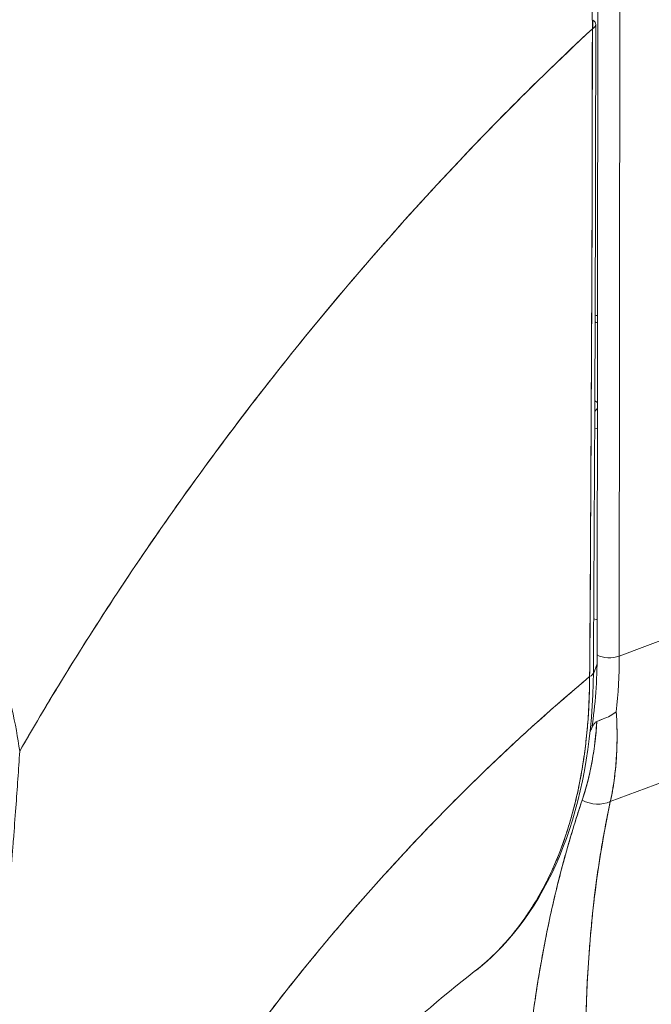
# Model space of a CAD drawing. Header units: inches. Extents: x 16 to 463, y 31 to 294.
# Tile 107 of 110: x 447.816 to 448.33, y 238.065 to 238.865. Entities that reach past the tile are written whole.
import ezdxf

# ---------------------------------------------------------------- set-up
doc = ezdxf.new("R2010")
doc.units = ezdxf.units.IN
doc.header["$LTSCALE"] = 28.571429
doc.header["$MEASUREMENT"] = 0
doc.layers.add('Visible (ANSI)', color=7, linetype='Continuous', lineweight=5)

msp = doc.modelspace()

# ---------------------------------------------------------------- linework, layer by layer
at = {"layer": 'Visible (ANSI)'}
for p, q in [((448.28608, 238.34898), (448.28667, 238.8896)), ((448.30468, 238.88868), (448.30408, 238.34806)), ((448.30408, 238.34806), (448.30468, 238.88868)), ((448.30452, 238.7494), (448.30453, 238.7494)), ((448.30445, 238.67673), (448.30444, 238.67673)), ((448.28134, 238.55714), (448.28132, 238.55715)), ((448.2863, 238.55427), (448.28423, 238.55547)), ((448.30408, 238.34806), (448.70061, 238.49619)), ((448.70061, 238.49619), (448.30408, 238.34806)), ((448.29682, 238.22967), (448.68067, 238.37307)), ((448.68067, 238.37307), (448.29682, 238.22967)), ((448.28829, 238.34794), (448.28829, 238.34794)), ((448.28301, 238.3336), (448.28601, 238.34173)), ((448.2799, 238.32517), (448.27991, 238.32519))]:
    msp.add_line(p, q, dxfattribs=at)
msp.add_arc((448.2899, 238.63266), 0.01406, 247.29489, 255.47417, dxfattribs=at)
for centre, major_axis, ratio, start_param, end_param in [((448.27654, 238.86169), (0.00844, -0.00001), 0.576398, 5.458529, 7.069046), ((448.2899, 238.63266), (-0.01406, 0.00002), 0.576597, 1.176576, 1.318375), ((448.2899, 238.63266), (0.01406, -0.00002), 0.576597, 4.318168, 4.459968), ((448.2898, 238.54076), (-0.00703, -0.01218), 0.577359, 4.286924, 4.525657), ((448.2898, 238.54076), (0.00703, 0.01218), 0.577359, 1.145331, 1.384065), ((448.2898, 238.54076), (-0.00703, -0.01218), 0.577359, 4.959015, 4.966553), ((448.2898, 238.54076), (0.00703, 0.01218), 0.577359, 1.817422, 1.824961), ((448.2898, 238.54076), (0.01406, -0.00002), 0.576597, 4.053774, 4.057489), ((448.2898, 238.54076), (0.01406, -0.00002), 0.576597, 4.298565, 4.459968), ((447.92621, 238.59044), (0.26611, -0.45452), 0.533026, 0.584233, 0.736454), ((448.29602, 238.35471), (0.01406, -0.00002), 0.576597, 3.927627, 5.323889), ((448.29602, 238.35471), (-0.01406, 0.00002), 0.576597, 0.786033, 2.182297), ((447.95293, 238.55278), (-0.24692, 0.43361), 0.575801, 3.815465, 3.930302), ((447.95293, 238.55278), (0.24693, -0.4336), 0.575809, 0.673864, 0.788702), ((448.27459, 238.33511), (0.00844, -0.00006), 0.580421, 5.407768, 6.283181), ((448.27459, 238.33511), (0.00844, -0.00006), 0.580421, 5.407768, 6.283181), ((447.86232, 238.74181), (0.32277, -0.5605), 0.578093, 0.369388, 0.377485), ((448.28434, 238.24768), (0.02279, -0.00693), 0.823449, 4.498607, 5.517968), ((448.28434, 238.24768), (-0.02279, 0.00693), 0.823449, 1.357014, 2.376375), ((448.2302, 238.14896), (0.0499, -0.08666), 0.578093, 1.449438, 1.452307), ((448.22931, 238.14949), (0.04491, -0.07798), 0.578093, 1.313562, 1.316697), ((448.22931, 238.14949), (-0.04491, 0.07798), 0.578093, 2.466132, 2.466239), ((448.21937, 238.14377), (0.03789, -0.0658), 0.578093, 5.825933, 5.826066)]:
    msp.add_ellipse(centre, major_axis=major_axis, ratio=ratio, start_param=start_param, end_param=end_param, dxfattribs=at)
for points, knots in [([(447.92455, 239.47781), (447.89755, 239.45237), (447.87141, 239.42664), (447.84616, 239.40073), (447.8209, 239.37483), (447.79652, 239.34874), (447.77303, 239.32259), (447.74953, 239.29643), (447.72692, 239.27021), (447.70518, 239.24402), (447.68344, 239.21783), (447.66257, 239.19168), (447.64256, 239.16564), (447.62256, 239.1396), (447.60341, 239.11368), (447.58511, 239.08795), (447.5668, 239.06223), (447.54934, 239.03671), (447.53269, 239.01145), (447.51605, 238.98619), (447.50022, 238.96119), (447.48519, 238.93652), (447.4702, 238.91194), (447.45601, 238.88768), (447.44257, 238.86379)], [0, 0, 0, 0, 0.125051, 0.125051, 0.125051, 0.250106, 0.250106, 0.250106, 0.375161, 0.375161, 0.375161, 0.500216, 0.500216, 0.500216, 0.625271, 0.625271, 0.625271, 0.750326, 0.750326, 0.750326, 0.87538, 0.87538, 0.87538, 1, 1, 1, 1]), ([(447.44257, 238.86379), (447.45239, 238.88125), (447.46262, 238.89891), (447.47326, 238.91675), (447.4945, 238.95235), (447.5174, 238.98867), (447.54204, 239.02553), (447.56668, 239.06239), (447.59306, 239.09978), (447.62124, 239.13749), (447.64942, 239.17521), (447.67941, 239.21323), (447.71125, 239.25131), (447.74309, 239.28939), (447.77677, 239.32751), (447.81233, 239.36537), (447.84788, 239.40324), (447.88529, 239.44083), (447.92455, 239.47781)], [0, 0, 0, 0, 0.09109, 0.09109, 0.09109, 0.272872, 0.272872, 0.272872, 0.454654, 0.454654, 0.454654, 0.636436, 0.636436, 0.636436, 0.818218, 0.818218, 0.818218, 1, 1, 1, 1]), ([(447.92455, 239.47781), (447.93084, 239.47419), (447.93801, 239.46986), (447.94554, 239.46501), (447.94851, 239.4631), (447.95153, 239.46111), (447.95457, 239.45906), (447.96023, 239.45525), (447.96599, 239.45121), (447.97185, 239.44692), (447.97717, 239.44303), (447.98258, 239.43893), (447.98815, 239.43455), (447.99284, 239.43086), (447.99764, 239.42697), (448.00253, 239.42289), (448.00982, 239.41679), (448.01732, 239.41025), (448.02499, 239.40322), (448.02876, 239.39977), (448.03257, 239.3962), (448.03642, 239.3925), (448.04566, 239.38364), (448.05513, 239.37407), (448.06482, 239.36368), (448.06728, 239.36104), (448.06976, 239.35835), (448.07224, 239.35561), (448.08365, 239.34302), (448.09534, 239.32929), (448.10719, 239.31427), (448.10765, 239.31369), (448.10811, 239.31311), (448.10857, 239.31253), (448.12022, 239.29768), (448.13204, 239.28159), (448.14395, 239.26398), (448.14633, 239.26045), (448.14872, 239.25685), (448.15112, 239.25319), (448.15977, 239.23996), (448.16846, 239.22591), (448.17697, 239.21114), (448.18301, 239.20067), (448.18896, 239.18985), (448.19476, 239.17874), (448.19873, 239.17112), (448.20264, 239.16336), (448.20644, 239.1555), (448.21542, 239.13696), (448.22384, 239.11787), (448.23141, 239.09883), (448.2319, 239.0976), (448.23239, 239.09636), (448.23287, 239.09513), (448.23972, 239.07767), (448.24586, 239.06029), (448.25131, 239.04291), (448.25471, 239.03209), (448.25784, 239.02127), (448.26071, 239.01045), (448.26256, 239.00345), (448.2643, 238.99645), (448.26592, 238.98949), (448.26984, 238.97265), (448.27306, 238.95601), (448.27552, 238.9401), (448.27615, 238.93605), (448.27673, 238.93205), (448.27726, 238.9281), (448.27876, 238.91697), (448.27989, 238.90627), (448.2807, 238.89605), (448.28176, 238.88252), (448.28224, 238.86983), (448.28226, 238.85811)], [0, 0, 0, 0, 0.065233, 0.065233, 0.065233, 0.090909, 0.090909, 0.090909, 0.138606, 0.138606, 0.138606, 0.181818, 0.181818, 0.181818, 0.218295, 0.218295, 0.218295, 0.272727, 0.272727, 0.272727, 0.299488, 0.299488, 0.299488, 0.363636, 0.363636, 0.363636, 0.379913, 0.379913, 0.379913, 0.454545, 0.454545, 0.454545, 0.457429, 0.457429, 0.457429, 0.530754, 0.530754, 0.530754, 0.545455, 0.545455, 0.545455, 0.598649, 0.598649, 0.598649, 0.636364, 0.636364, 0.636364, 0.662242, 0.662242, 0.662242, 0.723318, 0.723318, 0.723318, 0.727273, 0.727273, 0.727273, 0.783303, 0.783303, 0.783303, 0.818182, 0.818182, 0.818182, 0.840721, 0.840721, 0.840721, 0.895221, 0.895221, 0.895221, 0.909091, 0.909091, 0.909091, 0.94822, 0.94822, 0.94822, 1, 1, 1, 1]), ([(447.81616, 238.27064), (447.81468, 238.28163), (447.81254, 238.29316), (447.80982, 238.30532), (447.807, 238.31793), (447.80357, 238.33122), (447.79963, 238.3453), (447.79955, 238.34561), (447.79946, 238.34592), (447.79937, 238.34623), (447.79536, 238.36055), (447.79081, 238.37569), (447.78579, 238.39116), (447.78334, 238.39871), (447.78077, 238.40634), (447.7781, 238.41399), (447.77552, 238.42135), (447.77285, 238.42873), (447.77009, 238.43605), (447.76938, 238.43793), (447.76866, 238.43981), (447.76794, 238.44168), (447.76101, 238.45971), (447.75354, 238.47746), (447.74563, 238.4949), (447.74102, 238.50507), (447.73626, 238.51514), (447.73135, 238.52512), (447.72737, 238.5332), (447.7233, 238.54122), (447.71915, 238.54917), (447.70955, 238.56751), (447.69949, 238.58545), (447.68906, 238.60285), (447.68787, 238.60484), (447.68666, 238.60683), (447.68546, 238.60881), (447.68018, 238.61749), (447.6748, 238.62602), (447.66935, 238.6344), (447.66501, 238.64107), (447.66061, 238.64765), (447.65617, 238.65412), (447.64901, 238.66456), (447.64174, 238.67472), (447.63437, 238.68458), (447.6301, 238.6903), (447.6258, 238.69592), (447.62149, 238.70142), (447.60975, 238.71639), (447.59791, 238.73052), (447.58625, 238.74357), (447.58444, 238.74558), (447.58264, 238.74758), (447.58085, 238.74954), (447.57093, 238.76041), (447.56118, 238.77047), (447.55167, 238.77976), (447.54424, 238.78701), (447.53696, 238.7938), (447.52985, 238.80014), (447.52618, 238.80342), (447.52257, 238.80657), (447.519, 238.80962), (447.50882, 238.81829), (447.49896, 238.8261), (447.48931, 238.83325), (447.48736, 238.83469), (447.48543, 238.8361), (447.48351, 238.83749), (447.4767, 238.84239), (447.47, 238.84698), (447.4636, 238.85113), (447.45606, 238.85602), (447.44895, 238.8603), (447.44257, 238.86379)], [0, 0, 0, 0, 0.053972, 0.053972, 0.053972, 0.109887, 0.109887, 0.109887, 0.111111, 0.111111, 0.111111, 0.16784, 0.16784, 0.16784, 0.195541, 0.195541, 0.195541, 0.222222, 0.222222, 0.222222, 0.229068, 0.229068, 0.229068, 0.294927, 0.294927, 0.294927, 0.333333, 0.333333, 0.333333, 0.364421, 0.364421, 0.364421, 0.436204, 0.436204, 0.436204, 0.444444, 0.444444, 0.444444, 0.480497, 0.480497, 0.480497, 0.509227, 0.509227, 0.509227, 0.555556, 0.555556, 0.555556, 0.582389, 0.582389, 0.582389, 0.655375, 0.655375, 0.655375, 0.666667, 0.666667, 0.666667, 0.729054, 0.729054, 0.729054, 0.777778, 0.777778, 0.777778, 0.802917, 0.802917, 0.802917, 0.874492, 0.874492, 0.874492, 0.888889, 0.888889, 0.888889, 0.939873, 0.939873, 0.939873, 1, 1, 1, 1]), ([(448.28226, 238.85811), (448.25833, 238.83585), (448.23518, 238.81336), (448.21281, 238.79078), (448.187, 238.76473), (448.16223, 238.73855), (448.13849, 238.7124), (448.11475, 238.68626), (448.09204, 238.66014), (448.07035, 238.63418), (448.04865, 238.60823), (448.02796, 238.58245), (448.00826, 238.55695), (447.98855, 238.53146), (447.96983, 238.50625), (447.95204, 238.48143), (447.93426, 238.45661), (447.91742, 238.43218), (447.90148, 238.40822), (447.88553, 238.38425), (447.87048, 238.36077), (447.85628, 238.33782), (447.84208, 238.31487), (447.82872, 238.29246), (447.81616, 238.27064)], [0, 0, 0, 0, 0.110185, 0.110185, 0.110185, 0.237301, 0.237301, 0.237301, 0.364418, 0.364418, 0.364418, 0.491534, 0.491534, 0.491534, 0.618651, 0.618651, 0.618651, 0.745767, 0.745767, 0.745767, 0.872884, 0.872884, 0.872884, 1, 1, 1, 1]), ([(447.81616, 238.27064), (447.8178, 238.2735), (447.81946, 238.27636), (447.82113, 238.27924), (447.83348, 238.30048), (447.84658, 238.32228), (447.86047, 238.34457), (447.87437, 238.36686), (447.88906, 238.38965), (447.90459, 238.41288), (447.92012, 238.43611), (447.93649, 238.45977), (447.95374, 238.4838), (447.971, 238.50782), (447.98913, 238.53221), (448.00819, 238.55686), (448.02724, 238.58152), (448.04721, 238.60644), (448.06813, 238.63152), (448.08904, 238.65661), (448.1109, 238.68185), (448.13372, 238.70713), (448.15654, 238.73242), (448.18033, 238.75773), (448.20509, 238.78295), (448.22984, 238.80816), (448.25557, 238.83327), (448.28226, 238.85811)], [0, 0, 0, 0, 0.016632, 0.016632, 0.016632, 0.139553, 0.139553, 0.139553, 0.262474, 0.262474, 0.262474, 0.385395, 0.385395, 0.385395, 0.508316, 0.508316, 0.508316, 0.631237, 0.631237, 0.631237, 0.754158, 0.754158, 0.754158, 0.877079, 0.877079, 0.877079, 1, 1, 1, 1]), ([(448.28226, 238.85811), (448.28217, 238.84694), (448.2821, 238.83502), (448.28206, 238.82258), (448.28203, 238.81456), (448.28202, 238.80632), (448.28201, 238.7979), (448.282, 238.79526), (448.282, 238.79261), (448.282, 238.78994), (448.28199, 238.78006), (448.282, 238.76994), (448.282, 238.75964), (448.282, 238.75031), (448.282, 238.74084), (448.282, 238.7312), (448.282, 238.73093), (448.282, 238.73066), (448.282, 238.73039), (448.282, 238.72181), (448.28199, 238.7131), (448.28198, 238.70423), (448.28196, 238.69577), (448.28194, 238.68716), (448.28192, 238.67836), (448.2819, 238.67118), (448.28187, 238.66386), (448.28184, 238.65639), (448.2818, 238.64733), (448.28176, 238.63803), (448.28171, 238.62857), (448.28163, 238.61249), (448.28154, 238.59593), (448.28144, 238.57916), (448.28143, 238.57723), (448.28142, 238.57531), (448.28141, 238.57338), (448.28132, 238.55815), (448.28123, 238.54283), (448.28115, 238.52746), (448.2811, 238.51828), (448.28105, 238.50909), (448.28101, 238.49994), (448.28099, 238.4956), (448.28097, 238.49127), (448.28095, 238.48696), (448.28092, 238.48157), (448.2809, 238.47619), (448.28087, 238.47084), (448.28083, 238.4604), (448.28078, 238.45004), (448.28074, 238.43984), (448.28069, 238.42852), (448.28064, 238.41739), (448.28059, 238.40656), (448.28058, 238.4056), (448.28058, 238.40464), (448.28057, 238.40368), (448.28051, 238.39227), (448.28045, 238.3812), (448.28037, 238.37057), (448.28027, 238.35663), (448.28014, 238.34346), (448.27997, 238.33131)], [0, 0, 0, 0, 0.086854, 0.086854, 0.086854, 0.142857, 0.142857, 0.142857, 0.160393, 0.160393, 0.160393, 0.225332, 0.225332, 0.225332, 0.284072, 0.284072, 0.284072, 0.285714, 0.285714, 0.285714, 0.337995, 0.337995, 0.337995, 0.387858, 0.387858, 0.387858, 0.428571, 0.428571, 0.428571, 0.477903, 0.477903, 0.477903, 0.561799, 0.561799, 0.561799, 0.571429, 0.571429, 0.571429, 0.647398, 0.647398, 0.647398, 0.692793, 0.692793, 0.692793, 0.714286, 0.714286, 0.714286, 0.741164, 0.741164, 0.741164, 0.793671, 0.793671, 0.793671, 0.851961, 0.851961, 0.851961, 0.857143, 0.857143, 0.857143, 0.918923, 0.918923, 0.918923, 1, 1, 1, 1]), ([(448.27997, 238.33131), (448.2803, 238.37353), (448.28058, 238.41606), (448.28082, 238.45887), (448.28091, 238.47376), (448.28099, 238.48869), (448.28107, 238.50364), (448.28121, 238.52964), (448.28134, 238.55573), (448.28146, 238.58193), (448.28161, 238.61417), (448.28175, 238.64657), (448.28187, 238.67915), (448.28191, 238.69093), (448.28195, 238.70274), (448.28199, 238.71457), (448.28213, 238.76204), (448.28222, 238.8099), (448.28226, 238.85811)], [0, 0, 0, 0, 0.247318, 0.247318, 0.247318, 0.333333, 0.333333, 0.333333, 0.482783, 0.482783, 0.482783, 0.666667, 0.666667, 0.666667, 0.733158, 0.733158, 0.733158, 1, 1, 1, 1]), ([(448.28627, 238.53291), (448.28561, 238.53301), (448.28497, 238.53313), (448.28436, 238.53329), (448.28429, 238.53331), (448.28421, 238.53333), (448.28414, 238.53335)], [0.6585285, 0.6585285, 0.6585285, 0.6585285, 0.75, 0.75, 0.75, 0.7612304, 0.7612304, 0.7612304, 0.7612304]), ([(448.28331, 238.37839), (448.28363, 238.37825), (448.28395, 238.37812), (448.28428, 238.37799), (448.28487, 238.37777), (448.28548, 238.37757), (448.28611, 238.3774)], [0.2019511, 0.2019511, 0.2019511, 0.2019511, 0.25, 0.25, 0.25, 0.3371191, 0.3371191, 0.3371191, 0.3371191]), ([(448.28611, 238.3774), (448.28549, 238.37757), (448.28488, 238.37777), (448.28429, 238.37799), (448.28396, 238.37811), (448.28363, 238.37824), (448.28331, 238.37839)], [0.6637182, 0.6637182, 0.6637182, 0.6637182, 0.75, 0.75, 0.75, 0.7985365, 0.7985365, 0.7985365, 0.7985365]), ([(448.28302, 238.33505), (448.28268, 238.28537), (448.27523, 238.23906), (448.24695, 238.16044), (448.22581, 238.127), (448.19485, 238.09849), (448.19057, 238.09487), (448.18615, 238.09146)], [0, 0, 0, 0, 0.647404, 0.647404, 1.290896, 1.290896, 1.390377, 1.390377, 1.390377, 1.390377]), ([(447.83931, 237.77272), (447.84847, 237.79111), (447.85859, 237.81049), (447.86977, 237.83077), (447.88096, 237.85107), (447.8932, 237.87226), (447.90658, 237.89424), (447.91997, 237.91622), (447.93449, 237.93898), (447.95022, 237.96236), (447.96595, 237.98575), (447.98289, 238.00975), (448.00108, 238.03418), (448.01927, 238.05861), (448.03872, 238.08347), (448.05945, 238.10851), (448.08017, 238.13356), (448.10218, 238.15879), (448.12545, 238.18394), (448.14873, 238.2091), (448.17327, 238.23417), (448.19904, 238.25884), (448.22482, 238.28351), (448.25182, 238.30778), (448.27997, 238.33131)], [0, 0, 0, 0, 0.124948, 0.124948, 0.124948, 0.249955, 0.249955, 0.249955, 0.374963, 0.374963, 0.374963, 0.49997, 0.49997, 0.49997, 0.624978, 0.624978, 0.624978, 0.749985, 0.749985, 0.749985, 0.874993, 0.874993, 0.874993, 1, 1, 1, 1]), ([(448.27997, 238.33131), (448.27184, 238.32452), (448.26382, 238.31767), (448.25589, 238.31077), (448.24176, 238.29847), (448.22795, 238.28599), (448.21445, 238.2734), (448.20095, 238.2608), (448.18778, 238.24809), (448.17493, 238.23529), (448.16208, 238.22249), (448.14956, 238.20962), (448.13738, 238.19671), (448.12519, 238.1838), (448.11334, 238.17085), (448.10183, 238.15791), (448.09032, 238.14497), (448.07914, 238.13203), (448.0683, 238.11913), (448.05746, 238.10623), (448.04696, 238.09337), (448.03679, 238.08058), (448.02663, 238.0678), (448.01679, 238.05508), (448.0073, 238.04248), (447.9978, 238.02987), (447.98863, 238.01737), (447.97979, 238.005), (447.97096, 237.99264), (447.96244, 237.9804), (447.95425, 237.96833), (447.94606, 237.95626), (447.93819, 237.94434), (447.93063, 237.93261), (447.92307, 237.92088), (447.91582, 237.90933), (447.90887, 237.89799), (447.90193, 237.88665), (447.89528, 237.87551), (447.88893, 237.86459), (447.88258, 237.85367), (447.87651, 237.84297), (447.87073, 237.83251), (447.86495, 237.82206), (447.85945, 237.81184), (447.85422, 237.80187), (447.84898, 237.7919), (447.84402, 237.78218), (447.83931, 237.77272)], [0, 0, 0, 0, 0.036069, 0.036069, 0.036069, 0.100331, 0.100331, 0.100331, 0.164593, 0.164593, 0.164593, 0.228855, 0.228855, 0.228855, 0.293118, 0.293118, 0.293118, 0.35738, 0.35738, 0.35738, 0.421642, 0.421642, 0.421642, 0.485904, 0.485904, 0.485904, 0.550166, 0.550166, 0.550166, 0.614429, 0.614429, 0.614429, 0.678691, 0.678691, 0.678691, 0.742953, 0.742953, 0.742953, 0.807215, 0.807215, 0.807215, 0.871477, 0.871477, 0.871477, 0.93574, 0.93574, 0.93574, 1, 1, 1, 1]), ([(448.18615, 238.09146), (448.18639, 238.09164), (448.18663, 238.09183), (448.18687, 238.09202), (448.1871, 238.0922), (448.18733, 238.09238), (448.18756, 238.09256), (448.1917, 238.09582), (448.19573, 238.09928), (448.19964, 238.10294), (448.20399, 238.10702), (448.2082, 238.11134), (448.21224, 238.1159), (448.21622, 238.12038), (448.22005, 238.12509), (448.22371, 238.13003), (448.22468, 238.13133), (448.22564, 238.13264), (448.22658, 238.13398), (448.22915, 238.13759), (448.23163, 238.14131), (448.23402, 238.14515), (448.23722, 238.15027), (448.24026, 238.15559), (448.24314, 238.1611), (448.24595, 238.16645), (448.2486, 238.17198), (448.2511, 238.17768), (448.25269, 238.18132), (448.25423, 238.18503), (448.2557, 238.1888), (448.25645, 238.19075), (448.25719, 238.19271), (448.25791, 238.19468), (448.25995, 238.20026), (448.26184, 238.20598), (448.2636, 238.21182), (448.26519, 238.2171), (448.26667, 238.22248), (448.26803, 238.22797), (448.26929, 238.23307), (448.27046, 238.23826), (448.27153, 238.24353), (448.27231, 238.24739), (448.27303, 238.25129), (448.27371, 238.25524), (448.27396, 238.25672), (448.2742, 238.25821), (448.27444, 238.2597), (448.27533, 238.26527), (448.2761, 238.27092), (448.27678, 238.27666), (448.27746, 238.28252), (448.27804, 238.28847), (448.27851, 238.2945), (448.27898, 238.30066), (448.27934, 238.30691), (448.27959, 238.31323), (448.27982, 238.31919), (448.27994, 238.32522), (448.27997, 238.33131)], [0.551968, 0.551968, 0.551968, 0.551968, 0.553815, 0.553815, 0.553815, 0.5555556, 0.5555556, 0.5555556, 0.5873197, 0.5873197, 0.5873197, 0.6226959, 0.6226959, 0.6226959, 0.6574867, 0.6574867, 0.6574867, 0.6666667, 0.6666667, 0.6666667, 0.6915609, 0.6915609, 0.6915609, 0.7248127, 0.7248127, 0.7248127, 0.7571311, 0.7571311, 0.7571311, 0.7777778, 0.7777778, 0.7777778, 0.7883997, 0.7883997, 0.7883997, 0.8183588, 0.8183588, 0.8183588, 0.845378, 0.845378, 0.845378, 0.870503, 0.870503, 0.870503, 0.8888889, 0.8888889, 0.8888889, 0.8957748, 0.8957748, 0.8957748, 0.9214813, 0.9214813, 0.9214813, 0.9477805, 0.9477805, 0.9477805, 0.9746573, 0.9746573, 0.9746573, 1, 1, 1, 1]), ([(448.27997, 238.33131), (448.27992, 238.32046), (448.27953, 238.30876), (448.27867, 238.29679), (448.27815, 238.28953), (448.27745, 238.28216), (448.27656, 238.27481), (448.2759, 238.26941), (448.27514, 238.26401), (448.27427, 238.25861), (448.27213, 238.2454), (448.26933, 238.23219), (448.26564, 238.21886), (448.26541, 238.21804), (448.26518, 238.21722), (448.26495, 238.2164), (448.26144, 238.20412), (448.25715, 238.19177), (448.25202, 238.1798), (448.24895, 238.17264), (448.24558, 238.16562), (448.24193, 238.15882), (448.23912, 238.15358), (448.23614, 238.14847), (448.23301, 238.14355), (448.22553, 238.13177), (448.21721, 238.12109), (448.20866, 238.11197), (448.20839, 238.11168), (448.20813, 238.1114), (448.20786, 238.11112), (448.20072, 238.10359), (448.19347, 238.09711), (448.18615, 238.09145)], [0, 0, 0, 0, 0.0478542, 0.0478542, 0.0478542, 0.0769231, 0.0769231, 0.0769231, 0.0983166, 0.0983166, 0.0983166, 0.1506385, 0.1506385, 0.1506385, 0.1538462, 0.1538462, 0.1538462, 0.2019809, 0.2019809, 0.2019809, 0.2307692, 0.2307692, 0.2307692, 0.2529487, 0.2529487, 0.2529487, 0.3060298, 0.3060298, 0.3060298, 0.3076923, 0.3076923, 0.3076923, 0.3519805, 0.3519805, 0.3519805, 0.3519805]), ([(448.27393, 238.23081), (448.27608, 238.23724), (448.27797, 238.24392), (448.27958, 238.25083), (448.28119, 238.25774), (448.28252, 238.26488), (448.28357, 238.27224), (448.28461, 238.2796), (448.28538, 238.28718), (448.28585, 238.29496)], [0, 0, 0, 0, 0.333333, 0.333333, 0.333333, 0.666667, 0.666667, 0.666667, 1, 1, 1, 1]), ([(448.27393, 238.23081), (448.27551, 238.23554), (448.27695, 238.2404), (448.27824, 238.24537), (448.27954, 238.25037), (448.28068, 238.25549), (448.28167, 238.26072), (448.28266, 238.26597), (448.2835, 238.27134), (448.28418, 238.27682), (448.28486, 238.28232), (448.28539, 238.28794), (448.28576, 238.29365), (448.28579, 238.29408), (448.28582, 238.29452), (448.28585, 238.29496)], [0, 0, 0, 0, 0.243497, 0.243497, 0.243497, 0.488085, 0.488085, 0.488085, 0.733901, 0.733901, 0.733901, 0.981098, 0.981098, 0.981098, 1, 1, 1, 1]), ([(448.28585, 238.29496), (448.28523, 238.29458), (448.28468, 238.29413), (448.2842, 238.29358), (448.28372, 238.29303), (448.28332, 238.29238), (448.28293, 238.2917), (448.28254, 238.29102), (448.28215, 238.29031), (448.2818, 238.28955)], [0, 0, 0, 0, 0.333333, 0.333333, 0.333333, 0.666667, 0.666667, 0.666667, 1, 1, 1, 1]), ([(448.28585, 238.29496), (448.28522, 238.29458), (448.28468, 238.29413), (448.2842, 238.29358), (448.28373, 238.29303), (448.28332, 238.29238), (448.28293, 238.2917), (448.28254, 238.29102), (448.28216, 238.29031), (448.2818, 238.28955)], [0, 0, 0, 0, 0.333333, 0.333333, 0.333333, 0.666667, 0.666667, 0.666667, 1, 1, 1, 1]), ([(448.28585, 238.29496), (448.28748, 238.2956), (448.28927, 238.29628), (448.29111, 238.297), (448.29294, 238.29772), (448.29482, 238.29848), (448.29663, 238.29942), (448.29845, 238.30036), (448.30018, 238.30149), (448.30168, 238.30268)], [0, 0, 0, 0, 0.333333, 0.333333, 0.333333, 0.666667, 0.666667, 0.666667, 1, 1, 1, 1]), ([(448.30168, 238.30268), (448.30019, 238.30148), (448.29844, 238.30035), (448.29662, 238.29941), (448.29481, 238.29847), (448.29293, 238.29771), (448.29109, 238.29699), (448.29026, 238.29667), (448.28943, 238.29635), (448.28863, 238.29605), (448.28766, 238.29568), (448.28672, 238.29532), (448.28585, 238.29496)], [0, 0, 0, 0, 0.333333, 0.333333, 0.333333, 0.666667, 0.666667, 0.666667, 0.817044, 0.817044, 0.817044, 1, 1, 1, 1]), ([(448.30168, 238.30268), (448.30185, 238.29998), (448.30199, 238.29731), (448.3021, 238.29465), (448.30232, 238.2888), (448.30238, 238.28305), (448.30228, 238.2774), (448.30227, 238.27723), (448.30227, 238.27705), (448.30226, 238.27688), (448.30215, 238.27141), (448.30188, 238.26605), (448.30145, 238.2608), (448.30122, 238.258), (448.30095, 238.25524), (448.30063, 238.2525), (448.30033, 238.24993), (448.3, 238.24739), (448.29963, 238.24487), (448.29885, 238.23968), (448.29792, 238.23462), (448.29682, 238.22967)], [0, 0, 0, 0, 0.10182, 0.10182, 0.10182, 0.326366, 0.326366, 0.326366, 0.333333, 0.333333, 0.333333, 0.550921, 0.550921, 0.550921, 0.666667, 0.666667, 0.666667, 0.775448, 0.775448, 0.775448, 1, 1, 1, 1]), ([(448.29682, 238.22967), (448.29845, 238.23701), (448.29972, 238.24462), (448.30063, 238.2525), (448.30154, 238.26037), (448.30209, 238.26851), (448.30226, 238.27688), (448.30244, 238.28525), (448.30225, 238.29386), (448.30168, 238.30268)], [0, 0, 0, 0, 0.3333333, 0.3333333, 0.3333333, 0.6666667, 0.6666667, 0.6666667, 0.9999952, 0.9999952, 0.9999952, 0.9999952]), ([(447.79534, 238.04518), (447.79561, 238.04747), (447.79588, 238.04976), (447.79616, 238.05205), (447.79664, 238.05609), (447.79712, 238.06013), (447.7976, 238.06417), (447.79913, 238.07692), (447.80064, 238.08964), (447.80206, 238.10227), (447.80268, 238.10776), (447.80328, 238.11323), (447.80385, 238.11867), (447.80401, 238.12018), (447.80417, 238.12169), (447.80433, 238.1232), (447.80496, 238.1293), (447.80556, 238.13537), (447.80614, 238.14141), (447.80745, 238.15504), (447.80861, 238.16853), (447.80971, 238.18187), (447.81007, 238.18632), (447.81043, 238.19075), (447.81078, 238.19516), (447.81087, 238.19636), (447.81097, 238.19755), (447.81106, 238.19874), (447.81175, 238.20749), (447.81242, 238.21618), (447.81306, 238.22477), (447.81422, 238.24041), (447.81528, 238.25575), (447.81616, 238.27064)], [0, 0, 0, 0, 0.029161, 0.029161, 0.029161, 0.080621, 0.080621, 0.080621, 0.243196, 0.243196, 0.243196, 0.313778, 0.313778, 0.313778, 0.333333, 0.333333, 0.333333, 0.41251, 0.41251, 0.41251, 0.591045, 0.591045, 0.591045, 0.650584, 0.650584, 0.650584, 0.666667, 0.666667, 0.666667, 0.784923, 0.784923, 0.784923, 1, 1, 1, 1]), ([(448.22122, 237.71486), (448.2209, 237.74396), (448.22051, 237.77137), (448.22042, 237.79694), (448.22033, 237.82252), (448.22054, 237.84627), (448.22097, 237.86861), (448.22141, 237.89094), (448.22208, 237.91187), (448.22301, 237.93173), (448.22394, 237.95159), (448.22513, 237.97039), (448.2266, 237.98844), (448.22807, 238.00649), (448.22981, 238.02379), (448.23185, 238.04057), (448.23389, 238.05736), (448.23623, 238.07363), (448.2389, 238.0896), (448.24158, 238.10558), (448.2446, 238.12126), (448.248, 238.13684), (448.25141, 238.15243), (448.2552, 238.16792), (448.2595, 238.1835), (448.26379, 238.19909), (448.26859, 238.21477), (448.27393, 238.23081)], [0, 0, 0, 0, 0.111111, 0.111111, 0.111111, 0.222222, 0.222222, 0.222222, 0.333333, 0.333333, 0.333333, 0.444444, 0.444444, 0.444444, 0.555556, 0.555556, 0.555556, 0.666667, 0.666667, 0.666667, 0.777778, 0.777778, 0.777778, 0.888889, 0.888889, 0.888889, 1, 1, 1, 1]), ([(448.22122, 237.71486), (448.22106, 237.72471), (448.22092, 237.73445), (448.22081, 237.74409), (448.2207, 237.75341), (448.22061, 237.76263), (448.22054, 237.77176), (448.22048, 237.78062), (448.22044, 237.7894), (448.22042, 237.79809), (448.22041, 237.80653), (448.22042, 237.8149), (448.22046, 237.82319), (448.22049, 237.83127), (448.22056, 237.83927), (448.22065, 237.8472), (448.2207, 237.85201), (448.22077, 237.8568), (448.22085, 237.86157), (448.2209, 237.86446), (448.22095, 237.86734), (448.221, 237.87021), (448.22115, 237.87764), (448.22132, 237.88501), (448.22153, 237.89232), (448.22174, 237.89948), (448.22197, 237.90658), (448.22224, 237.91363), (448.2225, 237.92054), (448.22279, 237.9274), (448.22312, 237.93421), (448.22345, 237.94091), (448.2238, 237.94755), (448.2242, 237.95415), (448.22458, 237.96065), (448.225, 237.9671), (448.22546, 237.97352), (448.22591, 237.97984), (448.2264, 237.98612), (448.22692, 237.99237), (448.22697, 237.99297), (448.22702, 237.99357), (448.22708, 237.99418), (448.22755, 237.99974), (448.22806, 238.00527), (448.22859, 238.01077), (448.22918, 238.01681), (448.22981, 238.02281), (448.23048, 238.02878), (448.23114, 238.0347), (448.23184, 238.04059), (448.23258, 238.04645), (448.23332, 238.05228), (448.2341, 238.05807), (448.23492, 238.06384), (448.23574, 238.06958), (448.2366, 238.0753), (448.2375, 238.08099), (448.2384, 238.08666), (448.23935, 238.09231), (448.24034, 238.09794), (448.24133, 238.10356), (448.24236, 238.10916), (448.24344, 238.11474), (448.24354, 238.11527), (448.24365, 238.1158), (448.24375, 238.11633), (448.24474, 238.12138), (448.24576, 238.12641), (448.24683, 238.13142), (448.248, 238.13698), (448.24923, 238.14251), (448.2505, 238.14802), (448.25178, 238.15357), (448.25311, 238.15908), (448.25449, 238.16458), (448.25588, 238.17012), (448.25732, 238.17563), (448.25881, 238.18111), (448.26031, 238.18665), (448.26187, 238.19217), (448.26348, 238.19765), (448.2651, 238.2032), (448.26678, 238.20872), (448.26851, 238.21421), (448.27027, 238.21978), (448.27207, 238.22531), (448.27393, 238.23081)], [0, 0, 0, 0, 0.047674, 0.047674, 0.047674, 0.093754, 0.093754, 0.093754, 0.138483, 0.138483, 0.138483, 0.181962, 0.181962, 0.181962, 0.224293, 0.224293, 0.224293, 0.25, 0.25, 0.25, 0.265575, 0.265575, 0.265575, 0.305906, 0.305906, 0.305906, 0.345378, 0.345378, 0.345378, 0.384081, 0.384081, 0.384081, 0.422102, 0.422102, 0.422102, 0.459526, 0.459526, 0.459526, 0.496435, 0.496435, 0.496435, 0.5, 0.5, 0.5, 0.53291, 0.53291, 0.53291, 0.569025, 0.569025, 0.569025, 0.604849, 0.604849, 0.604849, 0.640453, 0.640453, 0.640453, 0.675905, 0.675905, 0.675905, 0.711275, 0.711275, 0.711275, 0.746632, 0.746632, 0.746632, 0.75, 0.75, 0.75, 0.782043, 0.782043, 0.782043, 0.817582, 0.817582, 0.817582, 0.853329, 0.853329, 0.853329, 0.889364, 0.889364, 0.889364, 0.925766, 0.925766, 0.925766, 0.962618, 0.962618, 0.962618, 1, 1, 1, 1]), ([(448.28606, 237.71248), (448.28409, 237.76301), (448.28248, 237.81152), (448.28075, 237.85774), (448.27903, 237.90397), (448.2772, 237.9479), (448.27666, 237.99035), (448.27611, 238.03281), (448.27686, 238.07379), (448.28008, 238.11364), (448.28331, 238.15348), (448.28902, 238.1922), (448.29682, 238.22967)], [0, 0, 0, 0, 0.25, 0.25, 0.25, 0.5, 0.5, 0.5, 0.75, 0.75, 0.75, 1, 1, 1, 1]), ([(448.29682, 238.22967), (448.29563, 238.22414), (448.2945, 238.21863), (448.29343, 238.21316), (448.29236, 238.20764), (448.29135, 238.20215), (448.2904, 238.1967), (448.28945, 238.19119), (448.28855, 238.18571), (448.28772, 238.18027), (448.28687, 238.17476), (448.28609, 238.16929), (448.28536, 238.16384), (448.28463, 238.15833), (448.28395, 238.15285), (448.28332, 238.14739), (448.28269, 238.14187), (448.28211, 238.13637), (448.28159, 238.13089), (448.28105, 238.12534), (448.28057, 238.1198), (448.28013, 238.1143), (448.27969, 238.1087), (448.2793, 238.10312), (448.27895, 238.09757), (448.27859, 238.09192), (448.27828, 238.08629), (448.27802, 238.08068), (448.27774, 238.07496), (448.27751, 238.06926), (448.27732, 238.06357), (448.27713, 238.05777), (448.27697, 238.05198), (448.27685, 238.04621), (448.27673, 238.0403), (448.27664, 238.03441), (448.27659, 238.02854), (448.27653, 238.02251), (448.27651, 238.0165), (448.27652, 238.01051), (448.27653, 238.00434), (448.27657, 237.9982), (448.27664, 237.99206), (448.2767, 237.98575), (448.2768, 237.97944), (448.27692, 237.97315), (448.27697, 237.97014), (448.27704, 237.96713), (448.2771, 237.96412), (448.27718, 237.96065), (448.27726, 237.95717), (448.27735, 237.9537), (448.27752, 237.94701), (448.27771, 237.94033), (448.27792, 237.93366), (448.27814, 237.92675), (448.27837, 237.91984), (448.27861, 237.91295), (448.27887, 237.90579), (448.27913, 237.89864), (448.27941, 237.89149), (448.2797, 237.88406), (448.27999, 237.87663), (448.28029, 237.86921), (448.28061, 237.86147), (448.28092, 237.85374), (448.28124, 237.84601), (448.28157, 237.83794), (448.28191, 237.82987), (448.28223, 237.8218), (448.28258, 237.81336), (448.28291, 237.80492), (448.28324, 237.79647), (448.28359, 237.78762), (448.28392, 237.77877), (448.28424, 237.7699), (448.28458, 237.76061), (448.2849, 237.7513), (448.28519, 237.74198), (448.28551, 237.73216), (448.28579, 237.72232), (448.28606, 237.71248)], [0, 0, 0, 0, 0.029086, 0.029086, 0.029086, 0.058387, 0.058387, 0.058387, 0.087935, 0.087935, 0.087935, 0.117777, 0.117777, 0.117777, 0.147957, 0.147957, 0.147957, 0.178529, 0.178529, 0.178529, 0.20955, 0.20955, 0.20955, 0.24108, 0.24108, 0.24108, 0.273185, 0.273185, 0.273185, 0.305936, 0.305936, 0.305936, 0.339407, 0.339407, 0.339407, 0.37368, 0.37368, 0.37368, 0.408841, 0.408841, 0.408841, 0.44498, 0.44498, 0.44498, 0.482193, 0.482193, 0.482193, 0.5, 0.5, 0.5, 0.520588, 0.520588, 0.520588, 0.560289, 0.560289, 0.560289, 0.60142, 0.60142, 0.60142, 0.644109, 0.644109, 0.644109, 0.688496, 0.688496, 0.688496, 0.734731, 0.734731, 0.734731, 0.782977, 0.782977, 0.782977, 0.833414, 0.833414, 0.833414, 0.886232, 0.886232, 0.886232, 0.941632, 0.941632, 0.941632, 1, 1, 1, 1]), ([(448.18615, 238.09146), (448.15973, 238.07105), (448.13113, 238.04644), (448.07298, 237.99071), (448.04278, 237.95867), (447.98259, 237.88825), (447.9522, 237.84867), (447.91049, 237.78842), (447.89672, 237.76732), (447.88399, 237.74663)], [0, 0, 0, 0, 0.446987, 0.446987, 0.918295, 0.918295, 1.439071, 1.439071, 1.716902, 1.716902, 1.716902, 1.716902])]:
    msp.add_open_spline(points, degree=3, knots=knots, dxfattribs=at)
for points in [[(448.2825, 238.86512), (448.2825, 238.86283), (448.2825, 238.86054), (448.2825, 238.85824)], [(448.28497, 238.86168), (448.28483, 238.68585), (448.28423, 238.51028), (448.28302, 238.33505)], [(448.28123, 238.53437), (448.28121, 238.53437), (448.2812, 238.53438), (448.28118, 238.53438)], [(448.27922, 238.30538), (448.27921, 238.30519), (448.2792, 238.305), (448.27918, 238.30481)]]:
    msp.add_open_spline(points, degree=3, dxfattribs=at)

doc.saveas('drawing.dxf')
